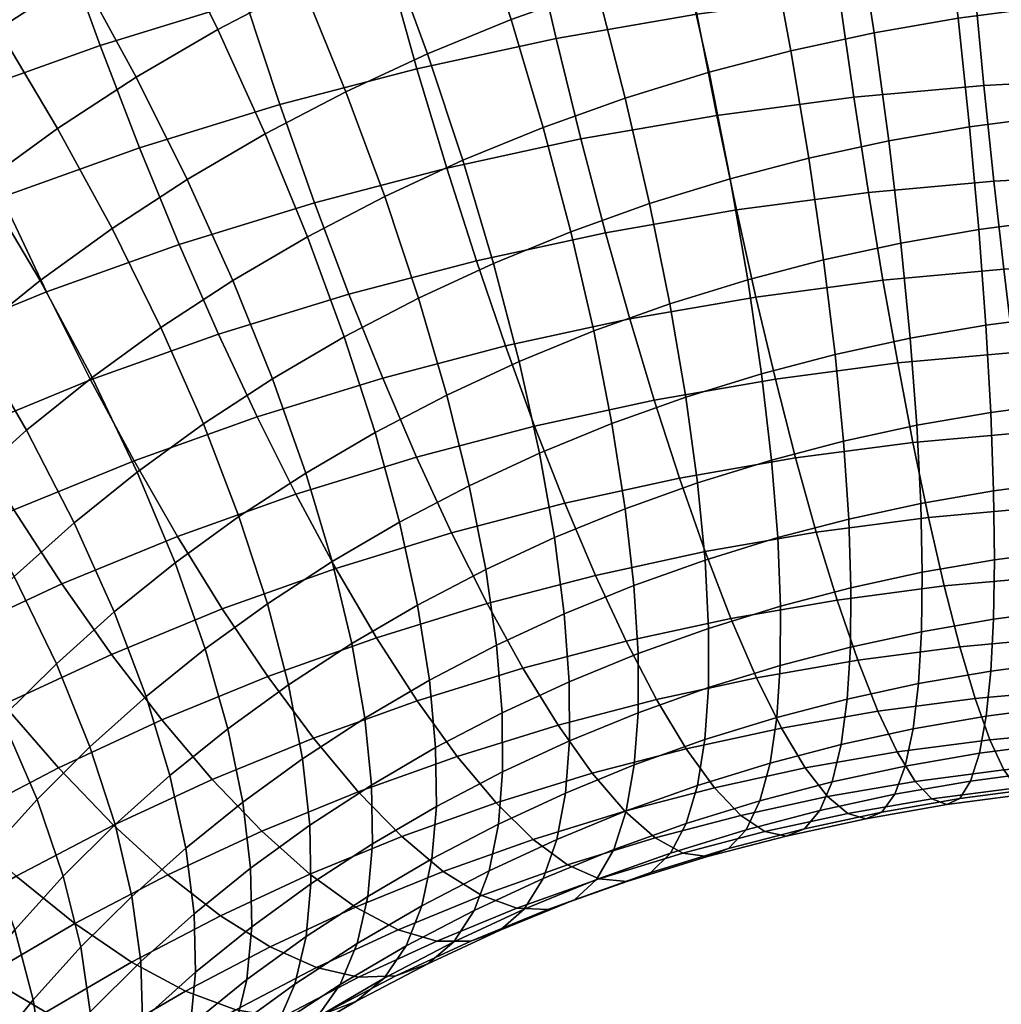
# Model space of a CAD drawing. Extents: x -120 to 2831, y -92 to 75.
# Tile 43 of 256: x 284 to 304, y 14 to 34. Entities that reach past the tile are written whole.
import ezdxf

# ---------------------------------------------------------------- set-up
doc = ezdxf.new("R2010")
doc.units = 0
doc.layers.add('GLASS', color=18, linetype='CONTINUOUS')

msp = doc.modelspace()

# ---------------------------------------------------------------- meshes
at = {"layer": 'GLASS'}
mesh = msp.add_polyface(dxfattribs=at)
corners = [(284.498, 37.613, 99.386), (287.559, 38.556, 100.063), (286.966, 40.785, 99.868), (283.817, 39.814, 99.171), (285.224, 35.441, 99.371), (288.192, 36.356, 100.027), (281.5, 36.54, 98.627), (280.732, 38.711, 98.389), (282.317, 34.401, 98.634), (283.17, 32.325, 98.422), (285.982, 33.331, 99.134), (284.044, 30.34, 98.003), (286.759, 31.312, 98.691), (284.924, 28.47, 97.398), (287.542, 29.406, 98.061), (285.797, 26.731, 96.63), (288.32, 27.633, 97.269), (277.719, 37.477, 97.525), (280.027, 40.878, 97.921), (276.936, 39.613, 97.035), (278.571, 35.342, 97.787), (279.478, 33.239, 97.82), (280.424, 31.201, 97.634), (281.392, 29.255, 97.242), (282.367, 27.423, 96.665), (276.714, 31.957, 96.93), (275.72, 34.019, 96.869), (277.75, 29.961, 96.773), (278.81, 28.058, 96.411), (279.877, 26.268, 95.863), (285.087, 39.672, 53.368), (287.014, 40.678, 54.061), (288.05, 38.682, 53.904), (286.212, 37.723, 53.243), (284.438, 36.685, 52.532), (287.293, 35.706, 53.335), (285.601, 34.716, 52.658), (283.226, 38.584, 52.623), (285.144, 31.695, 52.318), (286.696, 32.707, 53.007), (287.702, 30.689, 53.578), (286.221, 29.722, 52.92), (283.974, 33.655, 51.935), (282.73, 35.571, 51.774), (281.436, 37.416, 51.828), (280.112, 39.165, 52.084), (281.987, 40.388, 52.917), (284.801, 28.692, 52.222), (287.185, 27.767, 53.735), (285.826, 26.781, 53.067), (283.658, 30.616, 51.587), (282.415, 32.523, 51.169), (281.095, 34.384, 50.97), (279.72, 36.171, 50.984), (278.315, 37.861, 51.201), (282.241, 29.474, 50.817), (283.448, 27.601, 51.487), (280.929, 31.325, 50.361), (279.535, 33.127, 50.122), (278.085, 34.852, 50.095), (276.602, 36.481, 50.27), (280.896, 28.271, 50.009), (282.164, 26.452, 50.715), (279.519, 30.063, 49.514), (278.056, 31.803, 49.233), (276.533, 33.464, 49.163), (278.189, 28.742, 48.629), (279.628, 27.01, 49.165), (276.66, 30.416, 48.305)]
mesh.append_faces([[corners[k] for k in face] for face in [(0, 1, 2, 3), (4, 5, 1, 0), (6, 0, 3, 7), (8, 4, 0, 6), (9, 10, 4, 8), (11, 12, 10, 9), (13, 14, 12, 11), (15, 16, 14, 13), (17, 7, 18, 19), (20, 6, 7, 17), (21, 8, 6, 20), (22, 9, 8, 21), (23, 11, 9, 22), (24, 13, 11, 23), (25, 21, 20, 26), (27, 22, 21, 25), (28, 23, 22, 27), (29, 24, 23, 28), (30, 31, 32, 33), (34, 33, 35, 36), (37, 30, 33, 34), (38, 39, 40, 41), (42, 36, 39, 38), (43, 34, 36, 42), (44, 37, 34, 43), (45, 46, 37, 44), (47, 41, 48, 49), (50, 38, 41, 47), (51, 42, 38, 50), (52, 43, 42, 51), (53, 44, 43, 52), (54, 45, 44, 53), (55, 50, 47, 56), (57, 51, 50, 55), (58, 52, 51, 57), (59, 53, 52, 58), (60, 54, 53, 59), (61, 55, 56, 62), (63, 57, 55, 61), (64, 58, 57, 63), (65, 59, 58, 64), (66, 63, 61, 67), (68, 64, 63, 66)]])
mesh = msp.add_polyface(dxfattribs=at)
corners = [(294.501, 35.567, 100.766), (297.38, 36.067, 101.153), (297.006, 38.27, 101.458), (294.031, 37.752, 101.058), (294.985, 33.47, 100.267), (297.764, 33.954, 100.64), (291.09, 37.113, 100.581), (293.582, 39.997, 101.127), (290.549, 39.338, 100.634), (291.657, 34.949, 100.305), (292.238, 32.874, 99.821), (292.826, 30.912, 99.151), (295.474, 31.488, 99.581), (293.41, 29.084, 98.32), (295.961, 29.638, 98.734), (288.192, 36.356, 100.027), (287.559, 38.556, 100.063), (288.853, 34.216, 99.769), (289.531, 32.166, 99.304), (290.215, 30.23, 98.653), (290.895, 28.427, 97.839), (295.168, 36.647, 55.741), (296.977, 37.204, 56.142), (297.52, 34.983, 56.572), (295.792, 34.45, 56.189), (294.486, 38.848, 55.526), (296.384, 39.433, 55.946), (285.982, 33.331, 99.134), (285.224, 35.441, 99.371), (286.759, 31.312, 98.691), (287.542, 29.406, 98.061), (288.32, 27.633, 97.269), (295.273, 29.656, 57.361), (296.83, 30.213, 57.755), (297.23, 28.237, 58.841), (295.726, 27.699, 58.46), (294.728, 31.715, 56.454), (296.349, 32.294, 56.865), (294.099, 33.845, 55.761), (293.395, 36.012, 55.292), (292.627, 38.183, 55.055), (293.145, 31.067, 56), (293.751, 29.033, 56.925), (292.446, 33.168, 55.287), (291.664, 35.304, 54.796), (290.811, 37.44, 54.534), (289.904, 39.542, 54.501), (291.809, 40.322, 55.047), (291.604, 30.352, 55.504), (292.271, 28.346, 56.448), (290.836, 32.422, 54.768), (289.978, 34.522, 54.253), (289.044, 36.62, 53.965), (288.05, 38.682, 53.904), (290.078, 29.555, 54.955), (290.804, 27.581, 55.92), (289.242, 31.589, 54.195), (288.309, 33.65, 53.653), (287.293, 35.706, 53.335), (286.212, 37.723, 53.243), (287.702, 30.689, 53.578), (288.604, 28.693, 54.365), (286.696, 32.707, 53.007), (285.601, 34.716, 52.658), (286.221, 29.722, 52.92), (287.185, 27.767, 53.735)]
mesh.append_faces([[corners[k] for k in face] for face in [(0, 1, 2, 3), (4, 5, 1, 0), (6, 3, 7, 8), (9, 0, 3, 6), (10, 4, 0, 9), (11, 12, 4, 10), (13, 14, 12, 11), (15, 6, 8, 16), (17, 9, 6, 15), (18, 10, 9, 17), (19, 11, 10, 18), (20, 13, 11, 19), (21, 22, 23, 24), (25, 26, 22, 21), (27, 17, 15, 28), (29, 18, 17, 27), (30, 19, 18, 29), (31, 20, 19, 30), (32, 33, 34, 35), (36, 37, 33, 32), (38, 24, 37, 36), (39, 21, 24, 38), (40, 25, 21, 39), (41, 36, 32, 42), (43, 38, 36, 41), (44, 39, 38, 43), (45, 40, 39, 44), (46, 47, 40, 45), (48, 41, 42, 49), (50, 43, 41, 48), (51, 44, 43, 50), (52, 45, 44, 51), (53, 46, 45, 52), (54, 48, 49, 55), (56, 50, 48, 54), (57, 51, 50, 56), (58, 52, 51, 57), (59, 53, 52, 58), (60, 56, 54, 61), (62, 57, 56, 60), (63, 58, 57, 62), (64, 60, 61, 65)]])
mesh = msp.add_polyface(dxfattribs=at)
corners = [(303.045, 36.703, 101.687), (305.817, 36.848, 101.842), (305.729, 39.077, 102.17), (302.863, 38.926, 102.01), (303.235, 34.567, 101.156), (305.912, 34.708, 101.306), (303.429, 32.545, 100.439), (306.011, 32.681, 100.583), (303.625, 30.657, 99.56), (306.112, 30.788, 99.699), (303.82, 28.917, 98.546), (306.214, 29.043, 98.679), (304.402, 36.328, 57.592), (306.064, 36.48, 57.727), (306.183, 34.238, 58.337), (304.593, 34.092, 58.208), (304.185, 38.613, 57.21), (305.924, 38.772, 57.351), (300.285, 36.45, 101.464), (300.01, 38.666, 101.78), (300.57, 34.324, 100.941), (300.86, 32.311, 100.231), (301.15, 30.431, 99.36), (301.436, 28.699, 98.353), (303.327, 29.701, 59.922), (304.881, 29.906, 60.088), (304.977, 28.013, 61.31), (303.467, 27.814, 61.148), (303.143, 31.729, 58.874), (304.753, 31.941, 59.046), (302.918, 33.872, 58.029), (302.653, 36.098, 57.405), (302.353, 38.372, 57.014), (297.38, 36.067, 101.153), (297.006, 38.27, 101.458), (297.764, 33.954, 100.64), (298.154, 31.954, 99.942), (298.543, 30.088, 99.081), (298.926, 28.368, 98.084), (301.787, 29.433, 59.715), (301.971, 27.554, 60.947), (301.549, 31.451, 58.659), (301.259, 33.583, 57.806), (300.92, 35.796, 57.172), (300.538, 38.056, 56.77), (295.474, 31.488, 99.581), (294.985, 33.47, 100.267), (295.961, 29.638, 98.734), (296.44, 27.935, 97.75), (299.973, 31.109, 58.404), (300.265, 29.102, 59.468), (299.619, 33.227, 57.54), (299.208, 35.424, 56.894), (298.745, 37.666, 56.479), (298.238, 39.918, 56.3), (300.119, 40.326, 56.605), (298.42, 30.703, 58.107), (298.766, 28.71, 59.181), (298.003, 32.804, 57.231), (297.52, 34.983, 56.572), (296.977, 37.204, 56.142), (296.384, 39.433, 55.946), (296.83, 30.213, 57.755), (297.23, 28.237, 58.841), (296.349, 32.294, 56.865), (295.792, 34.45, 56.189)]
mesh.append_faces([[corners[k] for k in face] for face in [(0, 1, 2, 3), (4, 5, 1, 0), (6, 7, 5, 4), (8, 9, 7, 6), (10, 11, 9, 8), (12, 13, 14, 15), (16, 17, 13, 12), (18, 0, 3, 19), (20, 4, 0, 18), (21, 6, 4, 20), (22, 8, 6, 21), (23, 10, 8, 22), (24, 25, 26, 27), (28, 29, 25, 24), (30, 15, 29, 28), (31, 12, 15, 30), (32, 16, 12, 31), (33, 18, 19, 34), (35, 20, 18, 33), (36, 21, 20, 35), (37, 22, 21, 36), (38, 23, 22, 37), (39, 24, 27, 40), (41, 28, 24, 39), (42, 30, 28, 41), (43, 31, 30, 42), (44, 32, 31, 43), (45, 36, 35, 46), (47, 37, 36, 45), (48, 38, 37, 47), (49, 41, 39, 50), (51, 42, 41, 49), (52, 43, 42, 51), (53, 44, 43, 52), (54, 55, 44, 53), (56, 49, 50, 57), (58, 51, 49, 56), (59, 52, 51, 58), (60, 53, 52, 59), (61, 54, 53, 60), (62, 56, 57, 63), (64, 58, 56, 62), (65, 59, 58, 64)]])
mesh = msp.add_polyface(dxfattribs=at)
corners = [(292.231, 25.21, 95.786), (294.56, 25.819, 96.23), (293.983, 27.402, 97.351), (291.561, 26.769, 96.889), (292.921, 23.716, 94.494), (295.154, 24.3, 94.921), (293.623, 22.316, 93.016), (295.759, 22.874, 93.424), (291.561, 26.769, 96.889), (293.983, 27.402, 97.351), (293.41, 29.084, 98.32), (290.895, 28.427, 97.839), (289.847, 24.475, 95.258), (289.082, 26.005, 96.34), (290.635, 23.011, 93.989), (291.436, 21.642, 92.532), (292.239, 20.395, 90.895), (294.327, 21.039, 91.357), (293.031, 19.3, 89.09), (295.023, 19.914, 89.531), (289.082, 26.005, 96.34), (288.32, 27.633, 97.269), (287.512, 23.64, 94.667), (286.653, 25.136, 95.725), (288.396, 22.21, 93.421), (289.294, 20.875, 91.989), (290.193, 19.663, 90.377), (286.653, 25.136, 95.725), (285.797, 26.731, 96.63), (286.209, 21.315, 92.794), (285.231, 22.706, 94.013), (287.201, 20.019, 91.389), (293.81, 21.493, 61.835), (295.146, 22.112, 62.266), (295.242, 20.774, 63.871), (293.918, 20.16, 63.444), (293.595, 22.99, 60.302), (294.953, 23.619, 60.739), (293.268, 24.642, 58.873), (294.658, 25.286, 59.32), (292.827, 26.434, 57.579), (294.257, 27.098, 58.039), (292.271, 28.346, 56.448), (293.751, 29.033, 56.925), (292.487, 20.802, 61.359), (292.607, 19.475, 62.973), (292.25, 22.287, 59.818), (291.893, 23.923, 58.378), (291.41, 25.695, 57.069), (290.804, 27.581, 55.92), (290.951, 21.527, 59.298), (291.208, 20.054, 60.848), (290.564, 23.146, 57.846), (290.042, 24.894, 56.521), (289.387, 26.752, 55.353), (288.604, 28.693, 54.365), (290.078, 29.555, 54.955), (289.701, 20.712, 58.742), (289.978, 19.251, 60.301), (289.285, 22.312, 57.278), (288.725, 24.035, 55.937), (288.023, 25.862, 54.747), (287.185, 27.767, 53.735), (288.06, 21.423, 56.675), (288.504, 19.843, 58.154), (287.464, 23.12, 55.317), (286.717, 24.914, 54.105), (285.826, 26.781, 53.067), (286.892, 20.481, 56.041), (287.362, 18.923, 57.533), (286.261, 22.151, 54.663)]
mesh.append_faces([[corners[k] for k in face] for face in [(0, 1, 2, 3), (4, 5, 1, 0), (6, 7, 5, 4), (8, 9, 10, 11), (12, 0, 3, 13), (14, 4, 0, 12), (15, 6, 4, 14), (16, 17, 6, 15), (18, 19, 17, 16), (20, 8, 11, 21), (22, 12, 13, 23), (24, 14, 12, 22), (25, 15, 14, 24), (26, 16, 15, 25), (27, 20, 21, 28), (29, 24, 22, 30), (31, 25, 24, 29), (32, 33, 34, 35), (36, 37, 33, 32), (38, 39, 37, 36), (40, 41, 39, 38), (42, 43, 41, 40), (44, 32, 35, 45), (46, 36, 32, 44), (47, 38, 36, 46), (48, 40, 38, 47), (49, 42, 40, 48), (50, 46, 44, 51), (52, 47, 46, 50), (53, 48, 47, 52), (54, 49, 48, 53), (55, 56, 49, 54), (57, 50, 51, 58), (59, 52, 50, 57), (60, 53, 52, 59), (61, 54, 53, 60), (62, 55, 54, 61), (63, 59, 57, 64), (65, 60, 59, 63), (66, 61, 60, 65), (67, 62, 61, 66), (68, 63, 64, 69), (70, 65, 63, 68)]])
mesh = msp.add_polyface(dxfattribs=at)
corners = [(299.312, 26.748, 96.935), (301.726, 27.066, 97.194), (301.436, 28.699, 98.353), (298.926, 28.368, 98.084), (299.712, 25.191, 95.597), (302.026, 25.496, 95.844), (300.12, 23.726, 94.07), (302.333, 24.018, 94.307), (296.922, 26.332, 96.614), (296.44, 27.935, 97.75), (297.419, 24.792, 95.289), (297.927, 23.345, 93.776), (298.436, 22.021, 92.082), (300.53, 22.386, 92.364), (298.941, 20.851, 90.223), (300.938, 21.198, 90.491), (299.432, 19.86, 88.217), (301.335, 20.191, 88.473), (294.56, 25.819, 96.23), (293.983, 27.402, 97.351), (295.154, 24.3, 94.921), (295.759, 22.874, 93.424), (296.367, 21.572, 91.746), (296.968, 20.422, 89.903), (297.551, 19.452, 87.912), (300.494, 27.233, 60.707), (301.971, 27.554, 60.947), (302.102, 25.836, 62.329), (300.658, 25.523, 62.095), (300.265, 29.102, 59.468), (301.787, 29.433, 59.715), (293.983, 27.402, 97.351), (296.44, 27.935, 97.75), (295.961, 29.638, 98.734), (293.41, 29.084, 98.32), (294.327, 21.039, 91.357), (293.623, 22.316, 93.016), (295.023, 19.914, 89.531), (299.408, 21.095, 66.578), (300.792, 21.457, 66.842), (300.729, 20.432, 68.586), (299.341, 20.069, 68.321), (299.415, 22.266, 64.927), (300.803, 22.629, 65.193), (299.358, 23.619, 63.333), (300.76, 23.985, 63.6), (299.234, 25.15, 61.823), (299.037, 26.852, 60.429), (298.766, 28.71, 59.181), (297.991, 20.659, 66.265), (297.92, 19.631, 68.007), (297.994, 21.828, 64.613), (297.924, 23.177, 63.015), (297.776, 24.701, 61.5), (297.545, 26.393, 60.099), (297.23, 28.237, 58.841), (296.602, 21.33, 64.26), (296.603, 20.162, 65.913), (296.519, 22.674, 62.659), (296.348, 24.19, 61.139), (296.084, 25.87, 59.729), (295.726, 27.699, 58.46), (295.242, 20.774, 63.871), (295.248, 19.607, 65.524), (295.146, 22.112, 62.266), (294.953, 23.619, 60.739), (294.658, 25.286, 59.32), (294.257, 27.098, 58.039), (293.751, 29.033, 56.925), (295.273, 29.656, 57.361)]
mesh.append_faces([[corners[k] for k in face] for face in [(0, 1, 2, 3), (4, 5, 1, 0), (6, 7, 5, 4), (8, 0, 3, 9), (10, 4, 0, 8), (11, 6, 4, 10), (12, 13, 6, 11), (14, 15, 13, 12), (16, 17, 15, 14), (18, 8, 9, 19), (20, 10, 8, 18), (21, 11, 10, 20), (22, 12, 11, 21), (23, 14, 12, 22), (24, 16, 14, 23), (25, 26, 27, 28), (29, 30, 26, 25), (31, 32, 33, 34), (35, 22, 21, 36), (37, 23, 22, 35), (38, 39, 40, 41), (42, 43, 39, 38), (44, 45, 43, 42), (46, 28, 45, 44), (47, 25, 28, 46), (48, 29, 25, 47), (49, 38, 41, 50), (51, 42, 38, 49), (52, 44, 42, 51), (53, 46, 44, 52), (54, 47, 46, 53), (55, 48, 47, 54), (56, 51, 49, 57), (58, 52, 51, 56), (59, 53, 52, 58), (60, 54, 53, 59), (61, 55, 54, 60), (62, 56, 57, 63), (64, 58, 56, 62), (65, 59, 58, 64), (66, 60, 59, 65), (67, 61, 60, 66), (68, 69, 61, 67)]])
mesh = msp.add_polyface(dxfattribs=at)
corners = [(304.018, 27.275, 97.379), (306.32, 27.396, 97.507), (306.214, 29.043, 98.679), (303.82, 28.917, 98.546), (304.224, 25.696, 96.022), (306.432, 25.812, 96.145), (304.436, 24.21, 94.477), (306.548, 24.321, 94.595), (304.652, 22.848, 92.752), (306.669, 22.954, 92.865), (304.868, 21.639, 90.862), (306.791, 21.74, 90.969), (305.081, 20.611, 88.826), (306.914, 20.708, 88.929), (305.287, 19.789, 86.673), (307.035, 19.881, 86.77), (306.302, 20.412, 71.164), (307.687, 20.485, 71.241), (307.624, 19.759, 73.268), (306.216, 19.685, 73.19), (306.367, 21.3, 69.271), (307.74, 21.372, 69.347), (306.413, 22.323, 67.525), (307.781, 22.395, 67.601), (301.726, 27.066, 97.194), (301.436, 28.699, 98.353), (302.026, 25.496, 95.844), (302.333, 24.018, 94.307), (302.644, 22.664, 92.59), (302.954, 21.464, 90.707), (303.256, 20.444, 88.679), (303.547, 19.63, 86.532), (305.001, 21.175, 69.16), (304.922, 20.286, 71.052), (305.051, 22.198, 67.415), (305.075, 23.373, 65.767), (306.441, 23.497, 65.877), (305.072, 24.736, 64.18), (306.451, 24.862, 64.291), (305.04, 26.285, 62.684), (306.441, 26.413, 62.797), (304.977, 28.013, 61.31), (306.411, 28.144, 61.426), (300.53, 22.386, 92.364), (300.12, 23.726, 94.07), (300.938, 21.198, 90.491), (301.335, 20.191, 88.473), (303.562, 20.986, 69.006), (303.47, 20.095, 70.897), (303.616, 22.009, 67.261), (303.636, 23.183, 65.613), (303.62, 24.544, 64.024), (303.564, 26.091, 62.526), (303.467, 27.814, 61.148), (302.137, 20.738, 68.815), (302.032, 19.845, 70.703), (302.196, 21.762, 67.07), (302.211, 22.935, 65.421), (302.181, 24.294, 63.831), (302.102, 25.836, 62.329), (301.971, 27.554, 60.947), (300.729, 20.432, 68.586), (300.61, 19.536, 70.473), (300.792, 21.457, 66.842), (300.803, 22.629, 65.193), (300.76, 23.985, 63.6), (300.658, 25.523, 62.095)]
mesh.append_faces([[corners[k] for k in face] for face in [(0, 1, 2, 3), (4, 5, 1, 0), (6, 7, 5, 4), (8, 9, 7, 6), (10, 11, 9, 8), (12, 13, 11, 10), (14, 15, 13, 12), (16, 17, 18, 19), (20, 21, 17, 16), (22, 23, 21, 20), (24, 0, 3, 25), (26, 4, 0, 24), (27, 6, 4, 26), (28, 8, 6, 27), (29, 10, 8, 28), (30, 12, 10, 29), (31, 14, 12, 30), (32, 20, 16, 33), (34, 22, 20, 32), (35, 36, 22, 34), (37, 38, 36, 35), (39, 40, 38, 37), (41, 42, 40, 39), (43, 28, 27, 44), (45, 29, 28, 43), (46, 30, 29, 45), (47, 32, 33, 48), (49, 34, 32, 47), (50, 35, 34, 49), (51, 37, 35, 50), (52, 39, 37, 51), (53, 41, 39, 52), (54, 47, 48, 55), (56, 49, 47, 54), (57, 50, 49, 56), (58, 51, 50, 57), (59, 52, 51, 58), (60, 53, 52, 59), (61, 54, 55, 62), (63, 56, 54, 61), (64, 57, 56, 63), (65, 58, 57, 64), (66, 59, 58, 65)]])
mesh = msp.add_polyface(dxfattribs=at)
corners = [(285.231, 22.706, 94.013), (287.512, 23.64, 94.667), (286.653, 25.136, 95.725), (284.281, 24.165, 95.045), (283.334, 25.722, 95.924), (285.797, 26.731, 96.63), (284.924, 28.47, 97.398), (282.367, 27.423, 96.665), (284.281, 24.165, 95.045), (286.653, 25.136, 95.725), (283.011, 21.676, 93.298), (281.972, 23.094, 94.301), (284.079, 20.328, 92.109), (286.209, 21.315, 92.794), (285.164, 19.074, 90.733), (287.201, 20.019, 91.389), (286.25, 17.943, 89.177), (288.195, 18.845, 89.804), (280.936, 24.61, 95.152), (279.877, 26.268, 95.863), (281.972, 23.094, 94.301), (280.811, 20.528, 92.507), (279.684, 21.9, 93.478), (281.97, 19.226, 91.35), (283.147, 18.021, 90.007), (278.56, 23.37, 94.297), (277.412, 24.981, 94.976), (279.684, 21.9, 93.478), (278.687, 19.286, 91.656), (277.475, 20.607, 92.594), (279.933, 18.035, 90.534), (285.472, 23.911, 53.428), (286.717, 24.914, 54.105), (287.464, 23.12, 55.317), (286.261, 22.151, 54.663), (284.531, 25.737, 52.363), (285.826, 26.781, 53.067), (283.448, 27.601, 51.487), (284.801, 28.692, 52.222), (285.784, 19.49, 55.375), (286.892, 20.481, 56.041), (287.362, 18.923, 57.533), (286.279, 17.953, 56.882), (285.121, 21.13, 53.977), (284.291, 22.854, 52.718), (283.301, 24.637, 51.624), (282.164, 26.452, 50.715), (284.739, 18.451, 54.679), (285.258, 16.938, 56.203), (284.045, 20.06, 53.261), (283.177, 21.746, 51.977), (282.142, 23.485, 50.853), (280.953, 25.249, 49.91), (279.628, 27.01, 49.165), (280.896, 28.271, 50.009), (283.037, 18.945, 52.518), (283.76, 17.368, 53.957), (282.133, 20.592, 51.207), (281.056, 22.283, 50.051), (279.819, 23.994, 49.073), (278.44, 25.696, 48.288), (276.943, 27.363, 47.709), (278.189, 28.742, 48.629), (281.182, 19.418, 50.426), (282.118, 17.812, 51.764), (280.066, 21.062, 49.239), (278.785, 22.718, 48.224), (277.357, 24.36, 47.4), (279.152, 19.799, 48.402), (280.303, 18.205, 49.622), (277.83, 21.399, 47.35), (278.315, 18.499, 47.542), (279.498, 16.955, 48.795)]
mesh.append_faces([[corners[k] for k in face] for face in [(0, 1, 2, 3), (4, 5, 6, 7), (8, 9, 5, 4), (10, 0, 3, 11), (12, 13, 0, 10), (14, 15, 13, 12), (16, 17, 15, 14), (18, 4, 7, 19), (20, 8, 4, 18), (21, 10, 11, 22), (23, 12, 10, 21), (24, 14, 12, 23), (25, 18, 19, 26), (27, 20, 18, 25), (28, 21, 22, 29), (30, 23, 21, 28), (31, 32, 33, 34), (35, 36, 32, 31), (37, 38, 36, 35), (39, 40, 41, 42), (43, 34, 40, 39), (44, 31, 34, 43), (45, 35, 31, 44), (46, 37, 35, 45), (47, 39, 42, 48), (49, 43, 39, 47), (50, 44, 43, 49), (51, 45, 44, 50), (52, 46, 45, 51), (53, 54, 46, 52), (55, 49, 47, 56), (57, 50, 49, 55), (58, 51, 50, 57), (59, 52, 51, 58), (60, 53, 52, 59), (61, 62, 53, 60), (63, 57, 55, 64), (65, 58, 57, 63), (66, 59, 58, 65), (67, 60, 59, 66), (68, 65, 63, 69), (70, 66, 65, 68), (71, 68, 69, 72)]])
mesh = msp.add_polyface(dxfattribs=at)
corners = [(299.901, 19.073, 86.092), (301.716, 19.389, 86.336), (301.335, 20.191, 88.473), (299.432, 19.86, 88.217), (300.34, 18.506, 83.878), (302.073, 18.808, 84.111), (300.742, 18.171, 81.611), (302.401, 18.46, 81.834), (301.1, 18.071, 79.327), (302.694, 18.349, 79.541), (301.41, 18.202, 77.061), (302.95, 18.47, 77.268), (298.108, 18.683, 85.801), (297.551, 19.452, 87.912), (298.628, 18.134, 83.6), (299.102, 17.815, 81.345), (299.524, 17.729, 79.071), (299.889, 17.872, 76.814), (300.192, 18.233, 74.61), (301.669, 18.554, 74.85), (300.432, 18.795, 72.487), (301.877, 19.108, 72.722), (300.61, 19.536, 70.473), (302.032, 19.845, 70.703), (295.697, 18.967, 87.558), (296.968, 20.422, 89.903), (295.023, 19.914, 89.531), (296.34, 18.221, 85.463), (296.94, 17.693, 83.278), (299.008, 18.422, 72.215), (298.735, 17.852, 74.332), (299.209, 19.17, 70.205), (299.341, 20.069, 68.321), (300.729, 20.432, 68.586), (293.799, 18.382, 87.138), (293.031, 19.3, 89.09), (294.53, 17.663, 85.063), (297.55, 17.973, 71.893), (297.243, 17.392, 74.002), (297.775, 18.727, 69.888), (297.92, 19.631, 68.007), (291.08, 18.602, 88.596), (292.239, 20.395, 90.895), (290.193, 19.663, 90.377), (291.94, 17.717, 86.667), (296.369, 18.225, 69.532), (296.122, 17.462, 71.531), (296.528, 19.133, 67.654), (296.603, 20.162, 65.913), (297.991, 20.659, 66.265), (288.195, 18.845, 89.804), (289.294, 20.875, 91.989), (287.201, 20.019, 91.389), (289.175, 17.822, 88.05), (295.168, 18.577, 67.264), (294.997, 17.663, 69.138), (295.248, 19.607, 65.524), (293.928, 18.995, 65.099), (293.845, 17.963, 66.838), (293.918, 20.16, 63.444), (295.242, 20.774, 63.871), (292.621, 18.313, 64.629), (292.534, 17.278, 66.366), (292.607, 19.475, 62.973), (291.341, 18.735, 62.466), (291.358, 17.574, 64.124), (291.208, 20.054, 60.848), (292.487, 20.802, 61.359), (289.978, 19.251, 60.301), (290.122, 17.94, 61.925), (288.8, 18.396, 59.722), (288.955, 17.093, 61.351), (288.504, 19.843, 58.154), (289.701, 20.712, 58.742), (287.362, 18.923, 57.533), (287.676, 17.491, 59.111)]
mesh.append_faces([[corners[k] for k in face] for face in [(0, 1, 2, 3), (4, 5, 1, 0), (6, 7, 5, 4), (8, 9, 7, 6), (10, 11, 9, 8), (12, 0, 3, 13), (14, 4, 0, 12), (15, 6, 4, 14), (16, 8, 6, 15), (17, 10, 8, 16), (18, 19, 10, 17), (20, 21, 19, 18), (22, 23, 21, 20), (24, 13, 25, 26), (27, 12, 13, 24), (28, 14, 12, 27), (29, 20, 18, 30), (31, 22, 20, 29), (32, 33, 22, 31), (34, 24, 26, 35), (36, 27, 24, 34), (37, 29, 30, 38), (39, 31, 29, 37), (40, 32, 31, 39), (41, 35, 42, 43), (44, 34, 35, 41), (45, 39, 37, 46), (47, 40, 39, 45), (48, 49, 40, 47), (50, 43, 51, 52), (53, 41, 43, 50), (54, 47, 45, 55), (56, 48, 47, 54), (57, 56, 54, 58), (59, 60, 56, 57), (61, 57, 58, 62), (63, 59, 57, 61), (64, 63, 61, 65), (66, 67, 63, 64), (68, 66, 64, 69), (70, 68, 69, 71), (72, 73, 68, 70), (74, 72, 70, 75)]])
mesh = msp.add_polyface(dxfattribs=at)
corners = [(317.917, 18.937, 84.539), (317.957, 19.54, 86.787), (310.539, 19.863, 86.835), (310.498, 19.261, 84.587), (317.865, 18.442, 79.931), (317.886, 18.57, 82.242), (310.467, 18.893, 82.29), (310.447, 18.765, 79.979), (317.855, 18.882, 75.414), (317.855, 18.549, 77.644), (310.436, 18.873, 77.692), (310.437, 19.205, 75.462), (317.883, 20.148, 71.244), (317.865, 19.421, 73.272), (310.446, 19.745, 73.32), (310.465, 20.471, 71.292), (307.152, 19.278, 84.526), (308.825, 19.301, 84.577), (308.787, 19.905, 86.824), (307.035, 19.881, 86.77), (307.264, 18.91, 82.231), (308.865, 18.932, 82.28), (307.368, 18.781, 79.923), (308.907, 18.803, 79.97), (307.463, 18.888, 77.637), (308.95, 18.909, 77.683), (307.549, 19.22, 75.409), (308.993, 19.24, 75.453), (307.624, 19.759, 73.268), (309.035, 19.779, 73.312), (305.483, 19.19, 84.433), (305.287, 19.789, 86.673), (305.666, 18.826, 82.142), (305.832, 18.7, 79.837), (305.98, 18.81, 77.554), (306.108, 19.144, 75.328), (306.216, 19.685, 73.19), (303.822, 19.038, 84.298), (303.547, 19.63, 86.532), (304.075, 18.68, 82.013), (304.304, 18.561, 79.713), (304.504, 18.675, 77.435), (304.675, 19.013, 75.212), (304.814, 19.557, 73.076), (304.922, 20.286, 71.052), (306.302, 20.412, 71.164), (301.716, 19.389, 86.336), (303.256, 20.444, 88.679), (301.335, 20.191, 88.473), (302.073, 18.808, 84.111), (302.401, 18.46, 81.834), (302.694, 18.349, 79.541), (302.95, 18.47, 77.268), (303.165, 18.814, 75.051), (303.338, 19.363, 72.918), (303.47, 20.095, 70.897), (301.669, 18.554, 74.85), (301.41, 18.202, 77.061), (301.877, 19.108, 72.722), (302.032, 19.845, 70.703), (310.467, 18.893, 82.29), (310.498, 19.261, 84.587), (310.436, 18.873, 77.692), (310.447, 18.765, 79.979), (310.446, 19.745, 73.32), (310.437, 19.205, 75.462), (310.539, 19.863, 86.835)]
mesh.append_faces([[corners[k] for k in face] for face in [(0, 1, 2, 3), (4, 5, 6, 7), (8, 9, 10, 11), (9, 4, 7, 10), (5, 0, 3, 6), (12, 13, 14, 15), (13, 8, 11, 14), (16, 17, 18, 19), (20, 21, 17, 16), (22, 23, 21, 20), (24, 25, 23, 22), (26, 27, 25, 24), (28, 29, 27, 26), (30, 16, 19, 31), (32, 20, 16, 30), (33, 22, 20, 32), (34, 24, 22, 33), (35, 26, 24, 34), (36, 28, 26, 35), (37, 30, 31, 38), (39, 32, 30, 37), (40, 33, 32, 39), (41, 34, 33, 40), (42, 35, 34, 41), (43, 36, 35, 42), (44, 45, 36, 43), (46, 38, 47, 48), (49, 37, 38, 46), (50, 39, 37, 49), (51, 40, 39, 50), (52, 41, 40, 51), (53, 42, 41, 52), (54, 43, 42, 53), (55, 44, 43, 54), (56, 53, 52, 57), (58, 54, 53, 56), (59, 55, 54, 58), (60, 61, 17, 21), (62, 63, 23, 25), (63, 60, 21, 23), (64, 65, 27, 29), (65, 62, 25, 27), (61, 66, 18, 17)]])
mesh = msp.add_polyface(dxfattribs=at)
corners = [(284.324, 16.938, 88.484), (286.25, 17.943, 89.177), (285.164, 19.074, 90.733), (283.147, 18.021, 90.007), (285.483, 16.003, 86.792), (287.321, 16.962, 87.453), (281.198, 16.881, 89.227), (281.97, 19.226, 91.35), (279.933, 18.035, 90.534), (282.463, 15.849, 87.739), (283.709, 14.965, 86.081), (284.914, 14.25, 84.27), (286.606, 15.24, 84.947), (286.059, 13.724, 82.328), (287.671, 14.667, 82.974), (280.672, 14.681, 86.944), (279.323, 15.657, 88.394), (282.001, 13.851, 85.323), (283.287, 13.189, 83.547), (284.507, 12.712, 81.639), (285.64, 12.432, 79.626), (287.122, 13.399, 80.284), (281.728, 12.057, 82.781), (280.366, 12.664, 84.519), (283.021, 11.633, 80.909), (284.221, 11.402, 78.929), (285.309, 11.369, 76.872), (286.668, 12.356, 77.54), (286.268, 11.534, 74.772), (287.574, 12.482, 75.414), (285.717, 12.064, 62.842), (286.713, 13.054, 63.505), (286.461, 12.088, 65.343), (285.456, 11.089, 64.675), (285.825, 13.114, 61.116), (286.818, 14.101, 61.776), (285.791, 14.261, 59.449), (286.786, 15.251, 60.111), (285.605, 15.538, 57.802), (286.611, 16.537, 58.471), (285.258, 16.938, 56.203), (286.279, 17.953, 56.882), (284.895, 12.085, 60.43), (284.784, 11.032, 62.154), (284.858, 13.229, 58.76), (284.664, 14.496, 57.107), (284.301, 15.879, 55.497), (283.76, 17.368, 53.957), (284.739, 18.451, 54.679), (284.007, 12.18, 58.063), (284.047, 11.039, 59.734), (283.805, 13.437, 56.403), (283.428, 14.803, 54.781), (282.867, 16.267, 53.225), (282.118, 17.812, 51.764), (283.037, 18.945, 52.518), (283.012, 12.342, 55.677), (283.222, 11.096, 57.344), (282.622, 13.691, 54.043), (282.043, 15.129, 52.47), (281.269, 16.64, 50.987), (280.303, 18.205, 49.622), (281.182, 19.418, 50.426), (281.885, 12.545, 53.285), (282.287, 11.215, 54.931), (281.288, 13.957, 51.695), (280.492, 15.433, 50.188), (280.605, 12.753, 50.901), (281.218, 11.369, 52.509), (279.789, 14.194, 49.371), (280.02, 11.572, 50.123), (280.645, 10.214, 51.749)]
mesh.append_faces([[corners[k] for k in face] for face in [(0, 1, 2, 3), (4, 5, 1, 0), (6, 3, 7, 8), (9, 0, 3, 6), (10, 4, 0, 9), (11, 12, 4, 10), (13, 14, 12, 11), (15, 9, 6, 16), (17, 10, 9, 15), (18, 11, 10, 17), (19, 13, 11, 18), (20, 21, 13, 19), (22, 18, 17, 23), (24, 19, 18, 22), (25, 20, 19, 24), (26, 27, 20, 25), (28, 29, 27, 26), (30, 31, 32, 33), (34, 35, 31, 30), (36, 37, 35, 34), (38, 39, 37, 36), (40, 41, 39, 38), (42, 34, 30, 43), (44, 36, 34, 42), (45, 38, 36, 44), (46, 40, 38, 45), (47, 48, 40, 46), (49, 44, 42, 50), (51, 45, 44, 49), (52, 46, 45, 51), (53, 47, 46, 52), (54, 55, 47, 53), (56, 51, 49, 57), (58, 52, 51, 56), (59, 53, 52, 58), (60, 54, 53, 59), (61, 62, 54, 60), (63, 58, 56, 64), (65, 59, 58, 63), (66, 60, 59, 65), (67, 65, 63, 68), (69, 66, 65, 67), (70, 67, 68, 71)]])
mesh = msp.add_polyface(dxfattribs=at)
corners = [(297.486, 17.393, 81.036), (299.102, 17.815, 81.345), (298.628, 18.134, 83.6), (296.94, 17.693, 83.278), (297.971, 17.323, 78.774), (299.524, 17.729, 79.071), (298.389, 17.48, 76.528), (299.889, 17.872, 76.814), (298.735, 17.852, 74.332), (300.192, 18.233, 74.61), (295.212, 17.16, 82.896), (296.34, 18.221, 85.463), (294.53, 17.663, 85.063), (295.832, 16.883, 80.67), (296.381, 16.833, 78.422), (296.853, 17.006, 76.188), (297.243, 17.392, 74.002), (292.758, 17.029, 84.614), (293.799, 18.382, 87.138), (291.94, 17.717, 86.667), (293.519, 16.555, 82.467), (294.211, 16.303, 80.26), (294.824, 16.276, 78.028), (295.349, 16.468, 75.807), (295.782, 16.87, 73.631), (296.122, 17.462, 71.531), (297.55, 17.973, 71.893), (290.124, 16.974, 86.146), (291.08, 18.602, 88.596), (289.175, 17.822, 88.05), (291.026, 16.321, 84.117), (291.866, 15.878, 81.993), (292.628, 15.655, 79.806), (293.302, 15.653, 77.592), (293.88, 15.867, 75.386), (294.355, 16.285, 73.222), (294.727, 16.891, 71.131), (294.997, 17.663, 69.138), (296.369, 18.225, 69.532), (287.321, 16.962, 87.453), (288.195, 18.845, 89.804), (286.25, 17.943, 89.177), (288.357, 16.154, 85.577), (289.341, 15.539, 83.575), (293.37, 16.261, 70.694), (292.966, 15.641, 72.775), (293.661, 17.043, 68.708), (293.845, 17.963, 66.838), (295.168, 18.577, 67.264), (286.606, 15.24, 84.947), (285.483, 16.003, 86.792), (292.337, 16.352, 68.232), (292.025, 15.559, 70.21), (292.534, 17.278, 66.366), (291.267, 16.538, 65.859), (291.059, 15.605, 67.72), (291.358, 17.574, 64.124), (292.621, 18.313, 64.629), (290.144, 16.782, 63.584), (290.049, 15.743, 65.318), (290.122, 17.94, 61.925), (291.341, 18.735, 62.466), (288.955, 17.093, 61.351), (288.98, 15.937, 63.012), (287.842, 16.195, 60.746), (287.87, 15.043, 62.409), (287.676, 17.491, 59.111), (288.8, 18.396, 59.722), (286.611, 16.537, 58.471), (286.786, 15.251, 60.111), (286.279, 17.953, 56.882), (287.362, 18.923, 57.533)]
mesh.append_faces([[corners[k] for k in face] for face in [(0, 1, 2, 3), (4, 5, 1, 0), (6, 7, 5, 4), (8, 9, 7, 6), (10, 3, 11, 12), (13, 0, 3, 10), (14, 4, 0, 13), (15, 6, 4, 14), (16, 8, 6, 15), (17, 12, 18, 19), (20, 10, 12, 17), (21, 13, 10, 20), (22, 14, 13, 21), (23, 15, 14, 22), (24, 16, 15, 23), (25, 26, 16, 24), (27, 19, 28, 29), (30, 17, 19, 27), (31, 20, 17, 30), (32, 21, 20, 31), (33, 22, 21, 32), (34, 23, 22, 33), (35, 24, 23, 34), (36, 25, 24, 35), (37, 38, 25, 36), (39, 29, 40, 41), (42, 27, 29, 39), (43, 30, 27, 42), (44, 36, 35, 45), (46, 37, 36, 44), (47, 48, 37, 46), (49, 42, 39, 50), (51, 46, 44, 52), (53, 47, 46, 51), (54, 53, 51, 55), (56, 57, 53, 54), (58, 56, 54, 59), (60, 61, 56, 58), (62, 60, 58, 63), (64, 62, 63, 65), (66, 67, 62, 64), (68, 66, 64, 69), (70, 71, 66, 68)]])
mesh = msp.add_polyface(dxfattribs=at)
corners = [(290.256, 15.132, 81.475), (291.866, 15.878, 81.993), (291.026, 16.321, 84.117), (289.341, 15.539, 83.575), (291.087, 14.94, 79.31), (292.628, 15.655, 79.806), (291.821, 14.966, 77.115), (293.302, 15.653, 77.592), (292.45, 15.204, 74.925), (293.88, 15.867, 75.386), (292.966, 15.641, 72.775), (294.355, 16.285, 73.222), (287.671, 14.667, 82.974), (288.357, 16.154, 85.577), (286.606, 15.24, 84.947), (288.662, 14.299, 80.901), (289.561, 14.143, 78.761), (290.355, 14.2, 76.587), (291.033, 14.464, 74.416), (291.591, 14.923, 72.28), (292.025, 15.559, 70.21), (293.37, 16.261, 70.694), (287.122, 13.399, 80.284), (286.059, 13.724, 82.328), (288.087, 13.281, 78.17), (288.938, 13.372, 76.02), (289.665, 13.664, 73.868), (290.261, 14.146, 71.748), (290.725, 14.799, 69.69), (291.059, 15.605, 67.72), (292.337, 16.352, 68.232), (286.668, 12.356, 77.54), (285.64, 12.432, 79.626), (287.574, 12.482, 75.414), (288.348, 12.805, 73.283), (288.983, 13.311, 71.18), (289.475, 13.984, 69.135), (289.829, 14.802, 67.174), (290.049, 15.743, 65.318), (291.267, 16.538, 65.859), (287.087, 11.89, 72.663), (286.268, 11.534, 74.772), (287.758, 12.422, 70.578), (288.278, 13.115, 68.546), (288.65, 13.947, 66.594), (288.881, 14.896, 64.744), (288.98, 15.937, 63.012), (290.144, 16.782, 63.584), (286.59, 11.481, 69.943), (285.884, 10.92, 72.01), (287.136, 12.195, 67.925), (287.527, 13.041, 65.984), (287.768, 13.998, 64.139), (287.87, 15.043, 62.409), (286.461, 12.088, 65.343), (286.053, 11.225, 67.274), (286.713, 13.054, 63.505), (286.818, 14.101, 61.776), (286.786, 15.251, 60.111), (287.842, 16.195, 60.746), (287.294, -17.064, 26.94), (286.021, -16.06, 27.563), (286.791, -16.45, 29.684), (288.021, -17.42, 29.082)]
mesh.append_faces([[corners[k] for k in face] for face in [(0, 1, 2, 3), (4, 5, 1, 0), (6, 7, 5, 4), (8, 9, 7, 6), (10, 11, 9, 8), (12, 3, 13, 14), (15, 0, 3, 12), (16, 4, 0, 15), (17, 6, 4, 16), (18, 8, 6, 17), (19, 10, 8, 18), (20, 21, 10, 19), (22, 15, 12, 23), (24, 16, 15, 22), (25, 17, 16, 24), (26, 18, 17, 25), (27, 19, 18, 26), (28, 20, 19, 27), (29, 30, 20, 28), (31, 24, 22, 32), (33, 25, 24, 31), (34, 26, 25, 33), (35, 27, 26, 34), (36, 28, 27, 35), (37, 29, 28, 36), (38, 39, 29, 37), (40, 34, 33, 41), (42, 35, 34, 40), (43, 36, 35, 42), (44, 37, 36, 43), (45, 38, 37, 44), (46, 47, 38, 45), (48, 42, 40, 49), (50, 43, 42, 48), (51, 44, 43, 50), (52, 45, 44, 51), (53, 46, 45, 52), (54, 51, 50, 55), (56, 52, 51, 54), (57, 53, 52, 56), (58, 59, 53, 57), (60, 61, 62, 63)]])

doc.saveas('drawing.dxf')
